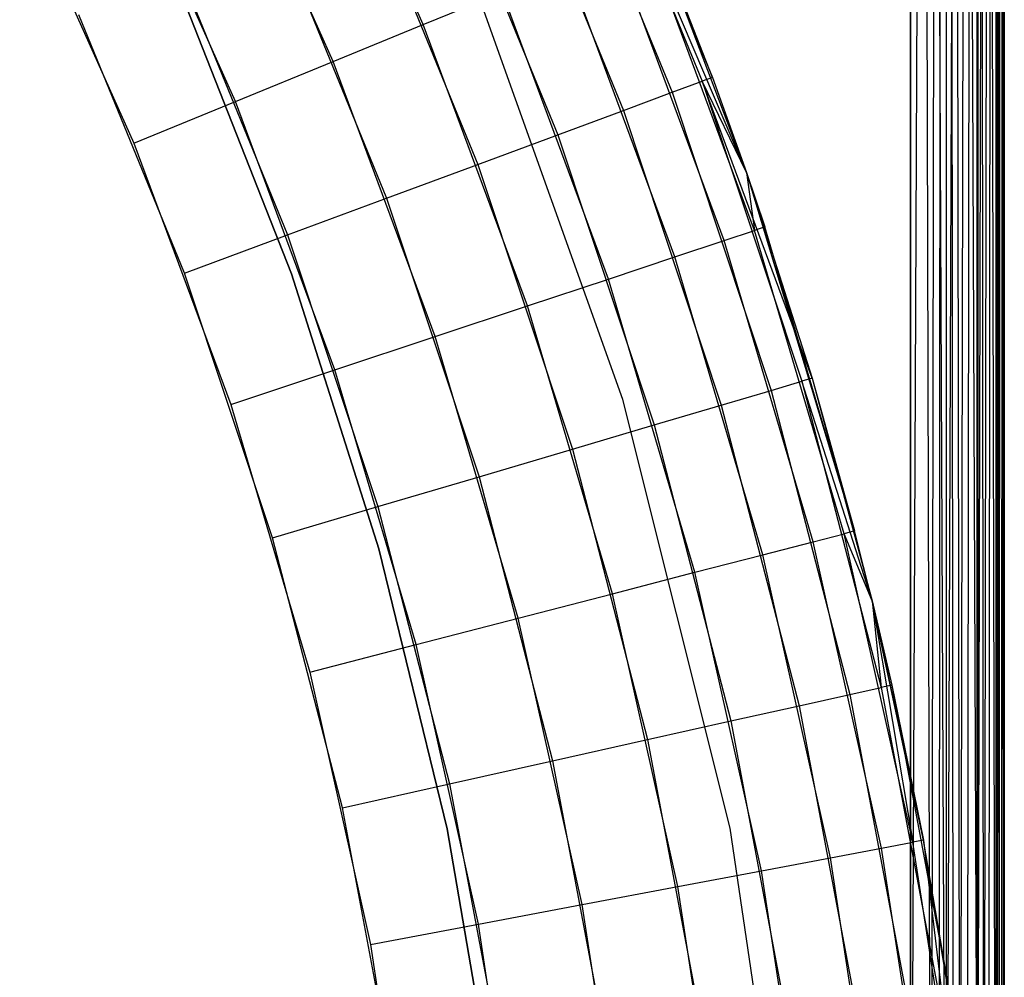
# Model space of a CAD drawing. Extents: x 0.01 to 1.98, y 0.03 to 2.78.
# Tile 33 of 39: x 1.77 to 1.98, y 1.16 to 1.37. Entities that reach past the tile are written whole.
import ezdxf

# ---------------------------------------------------------------- set-up
doc = ezdxf.new("R2010")
doc.units = 0
doc.header["$MEASUREMENT"] = 0
doc.layers.get('0').update_dxf_attribs({"color": 13, "linetype": 'CONTINUOUS'})

# ---------------------------------------------------------------- blocks, each defined once
blk = doc.blocks.new('NATALIE-10724-10723_C_STL_')
at = {"color": 0}
for p, q in [((1.95943, 1.05225, 1.38481), (1.95943, 2.78492, 1.38481)), ((1.95943, 2.78492, 0.00686), (1.95943, 1.05225, 0.00686)), ((1.96696, 1.0524, 0.00836), (1.95943, 2.78492, 0.00686)), ((1.96696, 1.0524, 0.00836), (1.95943, 2.78492, 0.00686)), ((1.96375, 1.05233, 0.00734), (1.95943, 2.78492, 0.00686)), ((1.96375, 1.05233, 0.00734), (1.95943, 2.78492, 0.00686)), ((1.95943, 2.78492, 0.00686), (1.95943, 1.05225, 0.00686)), ((1.95943, 1.05225, 1.38481), (1.95943, 2.78492, 1.38481)), ((1.95943, 1.05225, 1.38481), (1.96696, 2.78492, 1.38331)), ((1.95943, 1.05225, 1.38481), (1.96696, 2.78492, 1.38331)), ((1.96375, 1.05233, 1.38433), (1.96696, 2.78492, 1.38331)), ((1.96375, 1.05233, 1.38433), (1.96696, 2.78492, 1.38331)), ((1.96539, 1.05237, 1.38389), (1.96696, 2.78492, 1.38331)), ((1.96539, 1.05237, 1.38389), (1.96696, 2.78492, 1.38331)), ((1.96696, 1.0524, 0.00836), (1.96696, 2.78492, 0.00836)), ((1.96696, 2.78492, 0.00836), (1.96839, 1.05243, 0.00902)), ((1.96696, 1.0524, 0.00836), (1.96696, 2.78492, 0.00836)), ((1.97369, 1.05253, 0.01297), (1.96696, 2.78492, 0.00836)), ((1.97369, 1.05253, 0.01297), (1.96696, 2.78492, 0.00836)), ((1.96986, 1.05245, 0.00985), (1.96696, 2.78492, 0.00836)), ((1.96986, 1.05245, 0.00985), (1.96696, 2.78492, 0.00836)), ((1.96696, 2.78492, 0.00836), (1.96839, 1.05243, 0.00902)), ((1.96696, 1.0524, 1.38331), (1.96696, 2.78492, 1.38331)), ((1.96696, 1.0524, 1.38331), (1.96696, 2.78492, 1.38331)), ((1.96696, 1.0524, 1.38331), (1.97335, 2.78492, 1.37905)), ((1.96696, 1.0524, 1.38331), (1.97335, 2.78492, 1.37905)), ((1.96986, 1.05245, 1.38182), (1.97335, 2.78492, 1.37905)), ((1.96986, 1.05245, 1.38182), (1.97335, 2.78492, 1.37905)), ((1.97335, 2.78492, 1.37905), (1.97126, 1.05248, 1.38086)), ((1.97335, 2.78492, 1.37905), (1.97126, 1.05248, 1.38086)), ((1.97737, 1.0526, 0.01846), (1.97335, 2.78492, 0.01263)), ((1.9748, 1.05255, 0.01425), (1.97335, 2.78492, 0.01263)), ((1.97737, 1.0526, 0.01846), (1.97335, 2.78492, 0.01263)), ((1.9748, 1.05255, 0.01425), (1.97335, 2.78492, 0.01263)), ((1.97369, 1.05253, 0.01297), (1.97335, 2.78492, 0.01263)), ((1.97369, 1.05253, 0.01297), (1.97335, 2.78492, 0.01263)), ((1.97761, 2.78492, 1.37266), (1.97335, 1.05252, 1.37905)), ((1.97761, 2.78492, 1.37266), (1.97335, 1.05252, 1.37905)), ((1.97335, 2.78492, 1.37905), (1.97335, 1.05252, 1.37905)), ((1.97335, 2.78492, 1.37905), (1.97335, 1.05252, 1.37905)), ((1.97761, 2.78492, 1.37266), (1.9748, 1.05255, 1.37742)), ((1.97761, 2.78492, 1.37266), (1.9748, 1.05255, 1.37742)), ((1.9758, 1.05257, 1.37606), (1.97761, 2.78492, 1.37266)), ((1.9758, 1.05257, 1.37606), (1.97761, 2.78492, 1.37266)), ((1.97737, 1.0526, 0.01846), (1.97761, 2.78492, 0.01901)), ((1.97737, 1.0526, 0.01846), (1.97761, 2.78492, 0.01901)), ((1.97761, 2.78492, 0.01901), (1.978, 1.05261, 0.02003)), ((1.97911, 1.05264, 0.02654), (1.97761, 2.78492, 0.01901)), ((1.97911, 1.05264, 0.02654), (1.97761, 2.78492, 0.01901)), ((1.97904, 1.05263, 0.02485), (1.97761, 2.78492, 0.01901)), ((1.97904, 1.05263, 0.02485), (1.97761, 2.78492, 0.01901)), ((1.97761, 2.78492, 0.01901), (1.978, 1.05261, 0.02003)), ((1.97761, 1.05261, 1.37266), (1.97761, 2.78492, 1.37266)), ((1.97761, 1.05261, 1.37266), (1.97761, 2.78492, 1.37266)), ((1.97761, 1.05261, 1.37266), (1.97911, 2.78492, 1.36513)), ((1.97761, 1.05261, 1.37266), (1.97911, 2.78492, 1.36513)), ((1.978, 1.05261, 1.37164), (1.97911, 2.78492, 1.36513)), ((1.978, 1.05261, 1.37164), (1.97911, 2.78492, 1.36513)), ((1.97911, 2.78492, 1.36513), (1.97849, 1.05262, 1.37002)), ((1.97911, 2.78492, 1.36513), (1.97849, 1.05262, 1.37002)), ((1.97911, 2.78492, 1.36513), (1.97911, 1.05264, 1.36513)), ((1.97911, 1.05264, 0.02654), (1.97911, 2.78492, 0.02654)), ((1.97911, 1.05264, 0.02654), (1.97911, 2.78492, 0.02654)), ((1.97911, 2.78492, 1.36513), (1.97911, 1.05264, 1.36513)), ((1.85719, 1.36476, 1.4506), (1.8314, 1.42217, 1.4506)), ((1.85719, 1.36476, 1.4506), (1.8314, 1.42217, 1.4506)), ((1.89059, 1.41426, 6.06004), (1.91572, 1.35287, 6.06004)), ((1.89059, 1.41426, 6.06004), (1.91572, 1.35287, 6.06004)), ((1.89266, 1.41519, 6.037), (1.91784, 1.35366, 6.037)), ((1.89266, 1.41519, 6.037), (1.91784, 1.35366, 6.037)), ((1.83829, 1.35702, 1.43969), (1.81306, 1.41317, 1.43969)), ((1.83829, 1.35702, 1.43969), (1.81306, 1.41317, 1.43969)), ((1.88446, 1.41151, 6.08219), (1.90941, 1.35054, 6.08219)), ((1.88446, 1.41151, 6.08219), (1.90941, 1.35054, 6.08219)), ((1.8745, 1.40703, 6.10261), (1.89918, 1.34675, 6.10261)), ((1.8745, 1.40703, 6.10261), (1.89918, 1.34675, 6.10261)), ((1.81779, 1.34863, 1.43297), (1.79317, 1.40342, 1.43297)), ((1.81779, 1.34863, 1.43297), (1.79317, 1.40342, 1.43297)), ((1.86111, 1.40101, 6.12051), (1.8854, 1.34165, 6.12051)), ((1.86111, 1.40101, 6.12051), (1.8854, 1.34165, 6.12051)), ((1.77249, 1.39327, 1.4307), (1.79646, 1.3399, 1.4307)), ((1.77249, 1.39327, 1.4307), (1.79646, 1.3399, 1.4307)), ((1.84478, 1.39368, 6.1352), (1.86862, 1.33543, 6.1352)), ((1.84478, 1.39368, 6.1352), (1.86862, 1.33543, 6.1352)), ((1.82615, 1.38531, 6.14612), (1.84947, 1.32834, 6.14612)), ((1.82615, 1.38531, 6.14612), (1.84947, 1.32834, 6.14612)), ((1.92498, 1.33374, 1.54881), (1.90577, 1.38464, 1.54881)), ((1.91784, 1.35366, 6.037), (1.90577, 1.38464, 1.54881)), ((1.91784, 1.35366, 6.037), (1.90577, 1.38464, 1.54881)), ((1.92498, 1.33374, 1.54881), (1.90577, 1.38464, 1.54881)), ((1.92498, 1.33374, 1.54881), (1.90367, 1.38378, 1.52576)), ((1.92498, 1.33374, 1.54881), (1.90367, 1.38378, 1.52576)), ((1.92671, 1.32158, 1.52576), (1.90367, 1.38378, 1.52576)), ((1.92671, 1.32158, 1.52576), (1.90367, 1.38378, 1.52576)), ((1.92033, 1.31946, 1.50361), (1.89745, 1.38123, 1.50361)), ((1.92033, 1.31946, 1.50361), (1.89745, 1.38123, 1.50361)), ((1.80594, 1.37623, 6.15284), (1.82869, 1.32064, 6.15284)), ((1.80594, 1.37623, 6.15284), (1.82869, 1.32064, 6.15284)), ((1.90997, 1.31601, 1.48319), (1.88735, 1.3771, 1.48319)), ((1.90997, 1.31601, 1.48319), (1.88735, 1.3771, 1.48319)), ((1.89905, 1.28611, 1.47007), (1.86782, 1.37342, 1.47007)), ((1.89905, 1.28611, 6.11574), (1.86782, 1.37342, 6.11574)), ((1.89905, 1.28611, 1.47007), (1.86782, 1.37342, 1.47007)), ((1.89905, 1.28611, 6.11574), (1.86782, 1.37342, 6.11574)), ((1.85719, 1.36476, 1.4506), (1.87376, 1.37154, 1.46529)), ((1.85719, 1.36476, 1.4506), (1.87376, 1.37154, 1.46529)), ((1.89603, 1.31138, 1.46529), (1.87376, 1.37154, 1.46529)), ((1.89603, 1.31138, 1.46529), (1.87376, 1.37154, 1.46529)), ((1.80735, 1.36872, 1.42418), (1.82954, 1.31245, 1.42418)), ((1.82954, 1.31245, 1.38481), (1.80735, 1.36872, 1.38481)), ((1.80735, 1.36872, 1.42418), (1.82954, 1.31245, 1.42418)), ((1.82954, 1.31245, 1.38481), (1.80735, 1.36872, 1.38481)), ((1.80709, 1.31264, 6.15511), (1.78492, 1.36679, 6.15511)), ((1.80709, 1.31264, 6.15511), (1.78492, 1.36679, 6.15511)), ((1.83829, 1.35702, 1.43969), (1.85719, 1.36476, 1.4506)), ((1.83829, 1.35702, 1.43969), (1.85719, 1.36476, 1.4506)), ((1.87905, 1.30574, 1.4506), (1.85719, 1.36476, 1.4506)), ((1.87905, 1.30574, 1.4506), (1.85719, 1.36476, 1.4506)), ((1.81779, 1.34863, 1.43297), (1.83829, 1.35702, 1.43969)), ((1.81779, 1.34863, 1.43297), (1.83829, 1.35702, 1.43969)), ((1.85967, 1.29929, 1.43969), (1.83829, 1.35702, 1.43969)), ((1.85967, 1.29929, 1.43969), (1.83829, 1.35702, 1.43969)), ((1.91784, 1.35366, 6.037), (1.91572, 1.35287, 6.06004)), ((1.91784, 1.35366, 6.037), (1.91572, 1.35287, 6.06004)), ((1.91784, 1.35366, 6.037), (1.92498, 1.33374, 6.037)), ((1.91784, 1.35366, 6.037), (1.92498, 1.33374, 1.54881)), ((1.91784, 1.35366, 6.037), (1.92498, 1.33374, 6.037)), ((1.91784, 1.35366, 6.037), (1.92498, 1.33374, 1.54881)), ((1.90941, 1.35054, 6.08219), (1.91572, 1.35287, 6.06004)), ((1.90941, 1.35054, 6.08219), (1.91572, 1.35287, 6.06004)), ((1.93882, 1.29057, 6.037), (1.91572, 1.35287, 6.06004)), ((1.92498, 1.33374, 6.037), (1.91572, 1.35287, 6.06004)), ((1.92498, 1.33374, 6.037), (1.91572, 1.35287, 6.06004)), ((1.93882, 1.29057, 6.037), (1.91572, 1.35287, 6.06004)), ((1.91572, 1.35287, 6.06004), (1.93664, 1.28993, 6.06004)), ((1.91572, 1.35287, 6.06004), (1.93664, 1.28993, 6.06004)), ((1.89918, 1.34675, 6.10261), (1.90941, 1.35054, 6.08219)), ((1.89918, 1.34675, 6.10261), (1.90941, 1.35054, 6.08219)), ((1.90941, 1.35054, 6.08219), (1.93019, 1.28802, 6.08219)), ((1.90941, 1.35054, 6.08219), (1.93019, 1.28802, 6.08219)), ((1.79646, 1.3399, 1.4307), (1.81779, 1.34863, 1.43297)), ((1.79646, 1.3399, 1.4307), (1.81779, 1.34863, 1.43297)), ((1.83865, 1.29231, 1.43297), (1.81779, 1.34863, 1.43297)), ((1.83865, 1.29231, 1.43297), (1.81779, 1.34863, 1.43297)), ((1.8854, 1.34165, 6.12051), (1.89918, 1.34675, 6.10261)), ((1.8854, 1.34165, 6.12051), (1.89918, 1.34675, 6.10261)), ((1.89918, 1.34675, 6.10261), (1.91972, 1.28493, 6.10261)), ((1.89918, 1.34675, 6.10261), (1.91972, 1.28493, 6.10261)), ((1.86862, 1.33543, 6.1352), (1.8854, 1.34165, 6.12051)), ((1.86862, 1.33543, 6.1352), (1.8854, 1.34165, 6.12051)), ((1.8854, 1.34165, 6.12051), (1.90564, 1.28077, 6.12051)), ((1.8854, 1.34165, 6.12051), (1.90564, 1.28077, 6.12051)), ((1.79646, 1.3399, 1.4307), (1.81678, 1.28504, 1.4307)), ((1.79646, 1.3399, 1.4307), (1.81678, 1.28504, 1.4307)), ((1.84947, 1.32834, 6.14612), (1.86862, 1.33543, 6.1352)), ((1.84947, 1.32834, 6.14612), (1.86862, 1.33543, 6.1352)), ((1.86862, 1.33543, 6.1352), (1.88847, 1.2757, 6.1352)), ((1.86862, 1.33543, 6.1352), (1.88847, 1.2757, 6.1352)), ((1.92498, 1.33374, 6.037), (1.93882, 1.29057, 6.037)), ((1.92498, 1.33374, 1.54881), (1.92671, 1.32158, 1.52576)), ((1.92886, 1.32229, 1.54881), (1.92498, 1.33374, 1.54881)), ((1.92498, 1.33374, 1.54881), (1.92671, 1.32158, 1.52576)), ((1.92498, 1.33374, 6.037), (1.92498, 1.33374, 1.54881)), ((1.92498, 1.33374, 6.037), (1.92886, 1.32229, 1.54881)), ((1.92498, 1.33374, 6.037), (1.94769, 1.25853, 1.54881)), ((1.92498, 1.33374, 6.037), (1.92498, 1.33374, 1.54881)), ((1.92498, 1.33374, 6.037), (1.92886, 1.32229, 1.54881)), ((1.92886, 1.32229, 1.54881), (1.92498, 1.33374, 1.54881)), ((1.92498, 1.33374, 6.037), (1.94769, 1.25853, 1.54881)), ((1.92498, 1.33374, 6.037), (1.93882, 1.29057, 6.037)), ((1.82869, 1.32064, 6.15284), (1.84947, 1.32834, 6.14612)), ((1.82869, 1.32064, 6.15284), (1.84947, 1.32834, 6.14612)), ((1.84947, 1.32834, 6.14612), (1.86889, 1.26992, 6.14612)), ((1.84947, 1.32834, 6.14612), (1.86889, 1.26992, 6.14612)), ((1.80709, 1.31264, 6.15511), (1.82869, 1.32064, 6.15284)), ((1.80709, 1.31264, 6.15511), (1.82869, 1.32064, 6.15284)), ((1.82869, 1.32064, 6.15284), (1.84764, 1.26365, 6.15284)), ((1.82869, 1.32064, 6.15284), (1.84764, 1.26365, 6.15284)), ((1.92033, 1.31946, 1.50361), (1.92671, 1.32158, 1.52576)), ((1.92033, 1.31946, 1.50361), (1.92671, 1.32158, 1.52576)), ((1.92886, 1.32229, 1.54881), (1.92671, 1.32158, 1.52576)), ((1.92886, 1.32229, 1.54881), (1.92671, 1.32158, 1.52576)), ((1.94549, 1.25796, 1.52576), (1.92671, 1.32158, 1.52576)), ((1.94549, 1.25796, 1.52576), (1.92671, 1.32158, 1.52576)), ((1.94769, 1.25853, 1.54881), (1.92886, 1.32229, 1.54881)), ((1.94769, 1.25853, 1.54881), (1.92886, 1.32229, 1.54881)), ((1.90997, 1.31601, 1.48319), (1.92033, 1.31946, 1.50361)), ((1.90997, 1.31601, 1.48319), (1.92033, 1.31946, 1.50361)), ((1.93899, 1.25628, 1.50361), (1.92033, 1.31946, 1.50361)), ((1.93899, 1.25628, 1.50361), (1.92033, 1.31946, 1.50361)), ((1.89603, 1.31138, 1.46529), (1.90997, 1.31601, 1.48319)), ((1.89603, 1.31138, 1.46529), (1.90997, 1.31601, 1.48319)), ((1.92842, 1.25354, 1.48319), (1.90997, 1.31601, 1.48319)), ((1.92842, 1.25354, 1.48319), (1.90997, 1.31601, 1.48319)), ((1.82554, 1.25712, 6.15511), (1.80709, 1.31264, 6.15511)), ((1.82554, 1.25712, 6.15511), (1.80709, 1.31264, 6.15511)), ((1.82954, 1.31245, 1.42418), (1.82954, 1.31245, 1.38481)), ((1.82954, 1.31245, 1.42418), (1.84784, 1.2548, 1.42418)), ((1.84784, 1.2548, 1.38481), (1.82954, 1.31245, 1.38481)), ((1.82954, 1.31245, 1.42418), (1.82954, 1.31245, 1.38481)), ((1.82954, 1.31245, 1.42418), (1.84784, 1.2548, 1.42418)), ((1.84784, 1.2548, 1.38481), (1.82954, 1.31245, 1.38481)), ((1.87905, 1.30574, 1.4506), (1.89603, 1.31138, 1.46529)), ((1.87905, 1.30574, 1.4506), (1.89603, 1.31138, 1.46529)), ((1.9142, 1.24986, 1.46529), (1.89603, 1.31138, 1.46529)), ((1.9142, 1.24986, 1.46529), (1.89603, 1.31138, 1.46529)), ((1.85967, 1.29929, 1.43969), (1.87905, 1.30574, 1.4506)), ((1.85967, 1.29929, 1.43969), (1.87905, 1.30574, 1.4506)), ((1.89687, 1.24537, 1.4506), (1.87905, 1.30574, 1.4506)), ((1.89687, 1.24537, 1.4506), (1.87905, 1.30574, 1.4506)), ((1.83865, 1.29231, 1.43297), (1.85967, 1.29929, 1.43969)), ((1.83865, 1.29231, 1.43297), (1.85967, 1.29929, 1.43969)), ((1.87711, 1.24026, 1.43969), (1.85967, 1.29929, 1.43969)), ((1.87711, 1.24026, 1.43969), (1.85967, 1.29929, 1.43969)), ((1.81678, 1.28504, 1.4307), (1.83865, 1.29231, 1.43297)), ((1.81678, 1.28504, 1.4307), (1.83865, 1.29231, 1.43297)), ((1.85566, 1.2347, 1.43297), (1.83865, 1.29231, 1.43297)), ((1.85566, 1.2347, 1.43297), (1.83865, 1.29231, 1.43297)), ((1.93019, 1.28802, 6.08219), (1.93664, 1.28993, 6.06004)), ((1.93019, 1.28802, 6.08219), (1.93664, 1.28993, 6.06004)), ((1.93882, 1.29057, 6.037), (1.93664, 1.28993, 6.06004)), ((1.93882, 1.29057, 6.037), (1.93664, 1.28993, 6.06004)), ((1.95137, 1.24387, 6.037), (1.93664, 1.28993, 6.06004)), ((1.95137, 1.24387, 6.037), (1.93664, 1.28993, 6.06004)), ((1.93664, 1.28993, 6.06004), (1.95326, 1.22571, 6.06004)), ((1.93664, 1.28993, 6.06004), (1.95326, 1.22571, 6.06004)), ((1.93882, 1.29057, 6.037), (1.95137, 1.24387, 6.037)), ((1.93882, 1.29057, 6.037), (1.94769, 1.25853, 1.54881)), ((1.93882, 1.29057, 6.037), (1.95137, 1.24387, 1.54881)), ((1.93882, 1.29057, 6.037), (1.94769, 1.25853, 1.54881)), ((1.93882, 1.29057, 6.037), (1.95137, 1.24387, 1.54881)), ((1.93882, 1.29057, 6.037), (1.95137, 1.24387, 6.037)), ((1.91972, 1.28493, 6.10261), (1.93019, 1.28802, 6.08219)), ((1.91972, 1.28493, 6.10261), (1.93019, 1.28802, 6.08219)), ((1.93019, 1.28802, 6.08219), (1.9467, 1.22425, 6.08219)), ((1.93019, 1.28802, 6.08219), (1.9467, 1.22425, 6.08219)), ((1.92159, 1.19616, 1.47007), (1.89905, 1.28611, 1.47007)), ((1.92159, 1.19616, 6.11574), (1.89905, 1.28611, 6.11574)), ((1.89905, 1.28611, 6.11574), (1.89905, 1.28611, 1.47007)), ((1.92159, 1.19616, 1.47007), (1.89905, 1.28611, 1.47007)), ((1.89905, 1.28611, 6.11574), (1.89905, 1.28611, 1.47007)), ((1.92159, 1.19616, 6.11574), (1.89905, 1.28611, 6.11574)), ((1.81678, 1.28504, 1.4307), (1.83335, 1.22893, 1.4307)), ((1.81678, 1.28504, 1.4307), (1.83335, 1.22893, 1.4307)), ((1.90564, 1.28077, 6.12051), (1.91972, 1.28493, 6.10261)), ((1.90564, 1.28077, 6.12051), (1.91972, 1.28493, 6.10261)), ((1.91972, 1.28493, 6.10261), (1.93605, 1.22187, 6.10261)), ((1.91972, 1.28493, 6.10261), (1.93605, 1.22187, 6.10261)), ((1.88847, 1.2757, 6.1352), (1.90564, 1.28077, 6.12051)), ((1.88847, 1.2757, 6.1352), (1.90564, 1.28077, 6.12051)), ((1.90564, 1.28077, 6.12051), (1.92172, 1.21867, 6.12051)), ((1.90564, 1.28077, 6.12051), (1.92172, 1.21867, 6.12051)), ((1.86889, 1.26992, 6.14612), (1.88847, 1.2757, 6.1352)), ((1.86889, 1.26992, 6.14612), (1.88847, 1.2757, 6.1352)), ((1.88847, 1.2757, 6.1352), (1.90425, 1.21478, 6.1352)), ((1.88847, 1.2757, 6.1352), (1.90425, 1.21478, 6.1352)), ((1.84764, 1.26365, 6.15284), (1.86889, 1.26992, 6.14612)), ((1.84764, 1.26365, 6.15284), (1.86889, 1.26992, 6.14612)), ((1.86889, 1.26992, 6.14612), (1.88432, 1.21033, 6.14612)), ((1.86889, 1.26992, 6.14612), (1.88432, 1.21033, 6.14612)), ((1.82554, 1.25712, 6.15511), (1.84764, 1.26365, 6.15284)), ((1.82554, 1.25712, 6.15511), (1.84764, 1.26365, 6.15284)), ((1.84764, 1.26365, 6.15284), (1.86269, 1.2055, 6.15284)), ((1.84764, 1.26365, 6.15284), (1.86269, 1.2055, 6.15284)), ((1.94769, 1.25853, 1.54881), (1.94549, 1.25796, 1.52576)), ((1.94769, 1.25853, 1.54881), (1.94549, 1.25796, 1.52576)), ((1.95137, 1.24387, 1.54881), (1.94769, 1.25853, 1.54881)), ((1.95137, 1.24387, 1.54881), (1.94769, 1.25853, 1.54881)), ((1.84021, 1.20048, 6.15511), (1.82554, 1.25712, 6.15511)), ((1.84021, 1.20048, 6.15511), (1.82554, 1.25712, 6.15511)), ((1.93899, 1.25628, 1.50361), (1.94549, 1.25796, 1.52576)), ((1.93899, 1.25628, 1.50361), (1.94549, 1.25796, 1.52576)), ((1.95994, 1.19322, 1.52576), (1.94549, 1.25796, 1.52576)), ((1.95137, 1.24387, 1.54881), (1.94549, 1.25796, 1.52576)), ((1.95994, 1.19322, 1.52576), (1.94549, 1.25796, 1.52576)), ((1.95137, 1.24387, 1.54881), (1.94549, 1.25796, 1.52576)), ((1.84784, 1.2548, 1.42418), (1.84784, 1.2548, 1.38481)), ((1.84784, 1.2548, 1.42418), (1.86216, 1.19603, 1.42418)), ((1.86216, 1.19603, 1.38481), (1.84784, 1.2548, 1.38481)), ((1.84784, 1.2548, 1.42418), (1.84784, 1.2548, 1.38481)), ((1.84784, 1.2548, 1.42418), (1.86216, 1.19603, 1.42418)), ((1.86216, 1.19603, 1.38481), (1.84784, 1.2548, 1.38481)), ((1.92842, 1.25354, 1.48319), (1.93899, 1.25628, 1.50361)), ((1.92842, 1.25354, 1.48319), (1.93899, 1.25628, 1.50361)), ((1.95334, 1.19198, 1.50361), (1.93899, 1.25628, 1.50361)), ((1.95334, 1.19198, 1.50361), (1.93899, 1.25628, 1.50361)), ((1.9142, 1.24986, 1.46529), (1.92842, 1.25354, 1.48319)), ((1.9142, 1.24986, 1.46529), (1.92842, 1.25354, 1.48319)), ((1.94261, 1.18997, 1.48319), (1.92842, 1.25354, 1.48319)), ((1.94261, 1.18997, 1.48319), (1.92842, 1.25354, 1.48319)), ((1.89687, 1.24537, 1.4506), (1.9142, 1.24986, 1.46529)), ((1.89687, 1.24537, 1.4506), (1.9142, 1.24986, 1.46529)), ((1.92817, 1.18725, 1.46529), (1.9142, 1.24986, 1.46529)), ((1.92817, 1.18725, 1.46529), (1.9142, 1.24986, 1.46529)), ((1.87711, 1.24026, 1.43969), (1.89687, 1.24537, 1.4506)), ((1.87711, 1.24026, 1.43969), (1.89687, 1.24537, 1.4506)), ((1.91058, 1.18395, 1.4506), (1.89687, 1.24537, 1.4506)), ((1.91058, 1.18395, 1.4506), (1.89687, 1.24537, 1.4506)), ((1.95137, 1.24387, 6.037), (1.95326, 1.22571, 6.06004)), ((1.95137, 1.24387, 6.037), (1.95548, 1.22621, 6.037)), ((1.95137, 1.24387, 6.037), (1.95326, 1.22571, 6.06004)), ((1.95137, 1.24387, 1.54881), (1.95994, 1.19322, 1.52576)), ((1.96217, 1.19364, 1.54881), (1.95137, 1.24387, 1.54881)), ((1.95137, 1.24387, 1.54881), (1.95994, 1.19322, 1.52576)), ((1.95137, 1.24387, 6.037), (1.95548, 1.22621, 6.037)), ((1.95137, 1.24387, 6.037), (1.96217, 1.19364, 1.54881)), ((1.95137, 1.24387, 6.037), (1.95137, 1.24387, 1.54881)), ((1.95137, 1.24387, 6.037), (1.96217, 1.19364, 1.54881)), ((1.96217, 1.19364, 1.54881), (1.95137, 1.24387, 1.54881)), ((1.95137, 1.24387, 6.037), (1.95137, 1.24387, 1.54881)), ((1.85566, 1.2347, 1.43297), (1.87711, 1.24026, 1.43969)), ((1.85566, 1.2347, 1.43297), (1.87711, 1.24026, 1.43969)), ((1.89052, 1.18017, 1.43969), (1.87711, 1.24026, 1.43969)), ((1.89052, 1.18017, 1.43969), (1.87711, 1.24026, 1.43969)), ((1.83335, 1.22893, 1.4307), (1.85566, 1.2347, 1.43297)), ((1.83335, 1.22893, 1.4307), (1.85566, 1.2347, 1.43297)), ((1.86874, 1.17608, 1.43297), (1.85566, 1.2347, 1.43297)), ((1.86874, 1.17608, 1.43297), (1.85566, 1.2347, 1.43297)), ((1.83335, 1.22893, 1.4307), (1.84609, 1.17182, 1.4307)), ((1.83335, 1.22893, 1.4307), (1.84609, 1.17182, 1.4307)), ((1.9467, 1.22425, 6.08219), (1.95326, 1.22571, 6.06004)), ((1.9467, 1.22425, 6.08219), (1.95326, 1.22571, 6.06004)), ((1.95548, 1.22621, 6.037), (1.95326, 1.22571, 6.06004)), ((1.95548, 1.22621, 6.037), (1.95326, 1.22571, 6.06004)), ((1.95326, 1.22571, 6.06004), (1.96552, 1.16052, 6.06004)), ((1.95326, 1.22571, 6.06004), (1.96552, 1.16052, 6.06004)), ((1.95548, 1.22621, 6.037), (1.96776, 1.16087, 6.037)), ((1.95548, 1.22621, 6.037), (1.96217, 1.19364, 1.54881)), ((1.95548, 1.22621, 6.037), (1.96217, 1.19364, 1.54881)), ((1.95548, 1.22621, 6.037), (1.96776, 1.16087, 6.037)), ((1.93605, 1.22187, 6.10261), (1.9467, 1.22425, 6.08219)), ((1.93605, 1.22187, 6.10261), (1.9467, 1.22425, 6.08219)), ((1.9467, 1.22425, 6.08219), (1.95887, 1.15951, 6.08219)), ((1.9467, 1.22425, 6.08219), (1.95887, 1.15951, 6.08219)), ((1.92172, 1.21867, 6.12051), (1.93605, 1.22187, 6.10261)), ((1.92172, 1.21867, 6.12051), (1.93605, 1.22187, 6.10261)), ((1.93605, 1.22187, 6.10261), (1.94809, 1.15785, 6.10261)), ((1.93605, 1.22187, 6.10261), (1.94809, 1.15785, 6.10261)), ((1.90425, 1.21478, 6.1352), (1.92172, 1.21867, 6.12051)), ((1.90425, 1.21478, 6.1352), (1.92172, 1.21867, 6.12051)), ((1.92172, 1.21867, 6.12051), (1.93357, 1.15563, 6.12051)), ((1.92172, 1.21867, 6.12051), (1.93357, 1.15563, 6.12051)), ((1.88432, 1.21033, 6.14612), (1.90425, 1.21478, 6.1352)), ((1.88432, 1.21033, 6.14612), (1.90425, 1.21478, 6.1352)), ((1.90425, 1.21478, 6.1352), (1.91587, 1.15292, 6.1352)), ((1.90425, 1.21478, 6.1352), (1.91587, 1.15292, 6.1352)), ((1.86269, 1.2055, 6.15284), (1.88432, 1.21033, 6.14612)), ((1.86269, 1.2055, 6.15284), (1.88432, 1.21033, 6.14612)), ((1.88432, 1.21033, 6.14612), (1.89569, 1.14983, 6.14612)), ((1.88432, 1.21033, 6.14612), (1.89569, 1.14983, 6.14612)), ((1.84021, 1.20048, 6.15511), (1.86269, 1.2055, 6.15284)), ((1.84021, 1.20048, 6.15511), (1.86269, 1.2055, 6.15284)), ((1.86269, 1.2055, 6.15284), (1.87379, 1.14647, 6.15284)), ((1.86269, 1.2055, 6.15284), (1.87379, 1.14647, 6.15284)), ((1.85101, 1.14298, 6.15511), (1.84021, 1.20048, 6.15511)), ((1.85101, 1.14298, 6.15511), (1.84021, 1.20048, 6.15511)), ((1.86216, 1.19603, 1.42418), (1.86216, 1.19603, 1.38481)), ((1.86216, 1.19603, 1.42418), (1.87244, 1.13642, 1.42418)), ((1.87244, 1.13642, 1.38481), (1.86216, 1.19603, 1.38481)), ((1.86216, 1.19603, 1.42418), (1.86216, 1.19603, 1.38481)), ((1.86216, 1.19603, 1.42418), (1.87244, 1.13642, 1.42418)), ((1.87244, 1.13642, 1.38481), (1.86216, 1.19603, 1.38481)), ((1.93519, 1.10444, 1.47007), (1.92159, 1.19616, 1.47007)), ((1.92159, 1.19616, 6.11574), (1.92159, 1.19616, 1.47007)), ((1.93519, 1.10444, 6.11574), (1.92159, 1.19616, 6.11574)), ((1.92159, 1.19616, 6.11574), (1.92159, 1.19616, 1.47007)), ((1.93519, 1.10444, 1.47007), (1.92159, 1.19616, 1.47007)), ((1.93519, 1.10444, 6.11574), (1.92159, 1.19616, 6.11574)), ((1.95334, 1.19198, 1.50361), (1.95994, 1.19322, 1.52576)), ((1.95334, 1.19198, 1.50361), (1.95994, 1.19322, 1.52576)), ((1.96217, 1.19364, 1.54881), (1.95994, 1.19322, 1.52576)), ((1.96217, 1.19364, 1.54881), (1.95994, 1.19322, 1.52576)), ((1.96999, 1.12766, 1.52576), (1.95994, 1.19322, 1.52576)), ((1.96999, 1.12766, 1.52576), (1.95994, 1.19322, 1.52576)), ((1.96217, 1.19364, 1.54881), (1.96999, 1.12766, 1.52576)), ((1.96909, 1.1519, 1.54881), (1.96217, 1.19364, 1.54881)), ((1.96217, 1.19364, 1.54881), (1.96999, 1.12766, 1.52576)), ((1.96776, 1.16087, 6.037), (1.96217, 1.19364, 1.54881)), ((1.96909, 1.1519, 1.54881), (1.96217, 1.19364, 1.54881)), ((1.96776, 1.16087, 6.037), (1.96217, 1.19364, 1.54881)), ((1.94261, 1.18997, 1.48319), (1.95334, 1.19198, 1.50361)), ((1.94261, 1.18997, 1.48319), (1.95334, 1.19198, 1.50361)), ((1.96331, 1.12686, 1.50361), (1.95334, 1.19198, 1.50361)), ((1.96331, 1.12686, 1.50361), (1.95334, 1.19198, 1.50361)), ((1.92817, 1.18725, 1.46529), (1.94261, 1.18997, 1.48319)), ((1.92817, 1.18725, 1.46529), (1.94261, 1.18997, 1.48319)), ((1.95247, 1.12558, 1.48319), (1.94261, 1.18997, 1.48319)), ((1.95247, 1.12558, 1.48319), (1.94261, 1.18997, 1.48319)), ((1.91058, 1.18395, 1.4506), (1.92817, 1.18725, 1.46529)), ((1.91058, 1.18395, 1.4506), (1.92817, 1.18725, 1.46529)), ((1.93789, 1.12384, 1.46529), (1.92817, 1.18725, 1.46529)), ((1.93789, 1.12384, 1.46529), (1.92817, 1.18725, 1.46529)), ((1.89052, 1.18017, 1.43969), (1.91058, 1.18395, 1.4506)), ((1.89052, 1.18017, 1.43969), (1.91058, 1.18395, 1.4506)), ((1.92011, 1.12173, 1.4506), (1.91058, 1.18395, 1.4506)), ((1.92011, 1.12173, 1.4506), (1.91058, 1.18395, 1.4506)), ((1.86874, 1.17608, 1.43297), (1.89052, 1.18017, 1.43969)), ((1.86874, 1.17608, 1.43297), (1.89052, 1.18017, 1.43969)), ((1.89984, 1.11932, 1.43969), (1.89052, 1.18017, 1.43969)), ((1.89984, 1.11932, 1.43969), (1.89052, 1.18017, 1.43969)), ((1.84609, 1.17182, 1.4307), (1.86874, 1.17608, 1.43297)), ((1.84609, 1.17182, 1.4307), (1.86874, 1.17608, 1.43297)), ((1.87784, 1.11671, 1.43297), (1.86874, 1.17608, 1.43297)), ((1.87784, 1.11671, 1.43297), (1.86874, 1.17608, 1.43297)), ((1.84609, 1.17182, 1.4307), (1.85495, 1.11399, 1.4307)), ((1.84609, 1.17182, 1.4307), (1.85495, 1.11399, 1.4307))]:
    blk.add_line(p, q, dxfattribs=at)

msp = doc.modelspace()

# ---------------------------------------------------------------- block references
at = {"color": 0}
msp.add_blockref('NATALIE-10724-10723_C_STL_', (0, 0), dxfattribs=at)

doc.saveas('drawing.dxf')
